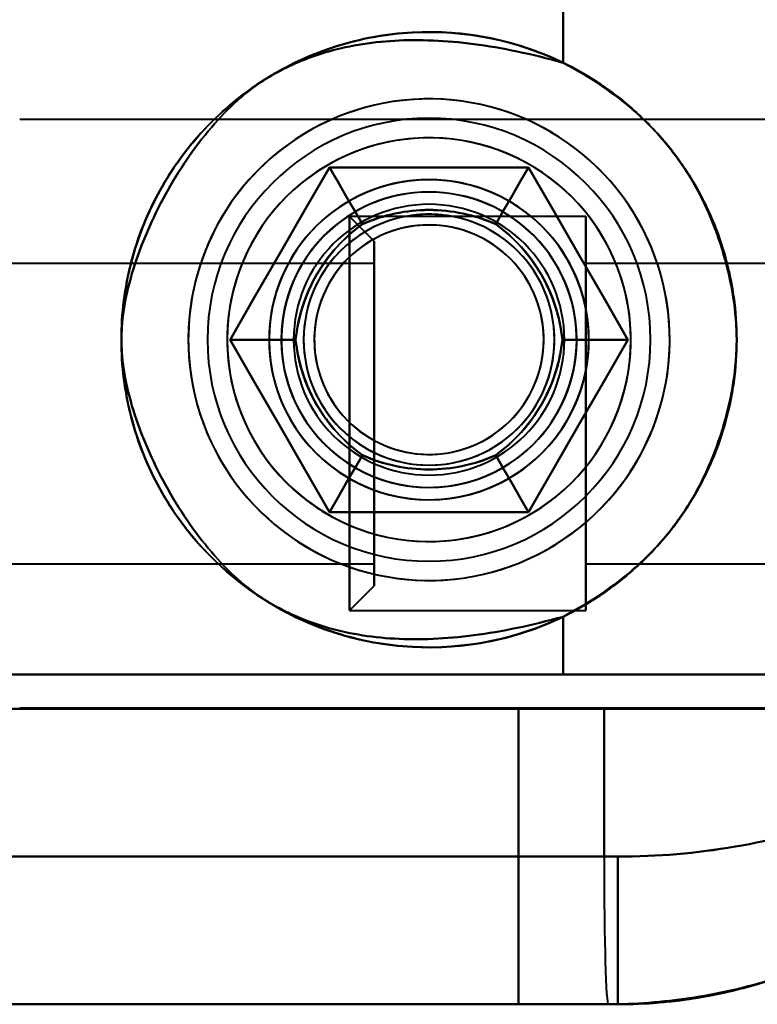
# Model space of a CAD drawing. Header units: millimetres. Extents: x -1442 to 3067, y -120 to 1171.
# Tile 33 of 66: x 423 to 438, y 251 to 271. Entities that reach past the tile are written whole.
import ezdxf

# ---------------------------------------------------------------- set-up
doc = ezdxf.new("R2010")
doc.units = ezdxf.units.MM
doc.layers.add('G-IMPT', color=8, linetype='Continuous', lineweight=40)

# ---------------------------------------------------------------- blocks, each defined once
blk = doc.blocks.new('NEXA 1500 CALQUES_dwg-769064-Gauche')
at = {"layer": 'G-IMPT'}
for p, q in [((455.5, 269.347), (422.85, 269.347)), ((455.5, 269.347), (422.85, 269.347)), ((434.35, 267.372), (429.55, 267.372)), ((434.35, 267.372), (429.55, 267.372)), ((430.05, 266.872), (429.55, 267.372)), ((430.05, 266.872), (429.55, 267.372)), ((429.55, 267.372), (429.55, 259.504)), ((429.55, 267.372), (429.55, 263.372)), ((429.55, 259.504), (429.55, 267.372)), ((429.55, 263.372), (429.55, 267.372)), ((429.55, 267.241), (429.55, 263.372)), ((429.55, 267.241), (429.55, 259.372)), ((429.55, 263.372), (429.55, 267.241)), ((429.55, 259.372), (429.55, 267.241)), ((434.35, 267.241), (434.35, 267.372)), ((434.35, 259.504), (434.35, 267.372)), ((434.35, 259.504), (434.35, 267.372)), ((434.35, 267.372), (434.35, 259.372)), ((434.35, 267.372), (434.35, 259.372)), ((434.35, 267.372), (434.35, 259.372)), ((434.35, 267.372), (434.35, 259.372)), ((434.35, 259.372), (434.35, 267.241)), ((434.35, 259.372), (434.35, 267.241)), ((430.05, 266.872), (430.05, 259.987)), ((430.05, 266.872), (430.05, 259.987)), ((430.05, 259.987), (430.05, 266.872)), ((430.05, 259.987), (430.05, 266.872)), ((430.05, 266.757), (430.05, 259.872)), ((430.05, 266.757), (430.05, 259.872)), ((430.05, 259.872), (430.05, 266.757)), ((430.05, 259.872), (430.05, 266.757)), ((430.05, 266.422), (420.05, 266.422)), ((430.05, 266.422), (420.05, 266.422)), ((430.05, 266.422), (430.05, 262.597)), ((430.05, 266.422), (430.05, 262.597)), ((430.05, 264.147), (430.05, 266.422)), ((430.05, 260.422), (430.05, 266.422)), ((451.05, 266.422), (434.35, 266.422)), ((451.05, 266.422), (434.35, 266.422)), ((434.35, 260.322), (434.35, 266.422)), ((434.35, 260.322), (434.35, 266.422)), ((434.35, 260.322), (434.35, 266.422)), ((434.35, 260.322), (434.35, 266.422)), ((434.35, 266.422), (434.35, 260.422)), ((434.35, 266.422), (434.35, 266.322)), ((434.35, 266.422), (434.35, 260.422)), ((430.05, 260.322), (430.05, 266.322)), ((430.05, 262.597), (430.05, 266.322)), ((434.35, 266.322), (434.35, 260.322)), ((434.35, 266.322), (434.35, 260.322)), ((430.05, 264.147), (430.05, 260.322)), ((430.05, 264.147), (430.05, 260.322)), ((430.05, 260.422), (430.05, 264.147)), ((429.55, 263.372), (429.55, 259.372)), ((429.55, 263.372), (429.55, 259.504)), ((429.55, 259.372), (429.55, 263.372)), ((429.55, 259.504), (429.55, 263.372)), ((430.05, 260.322), (430.05, 262.597)), ((434.35, 260.422), (434.35, 260.322)), ((420.05, 260.322), (430.05, 260.322)), ((420.05, 260.322), (430.05, 260.322)), ((434.35, 260.322), (451.05, 260.322)), ((434.35, 260.322), (451.05, 260.322)), ((429.55, 259.372), (430.05, 259.872)), ((429.55, 259.372), (430.05, 259.872)), ((434.35, 259.372), (434.35, 259.504)), ((429.55, 259.372), (434.35, 259.372)), ((429.55, 259.372), (434.35, 259.372)), ((433.887, 258.072), (419.165, 258.072)), ((433.887, 258.072), (419.165, 258.072)), ((419.165, 258.072), (433.887, 258.072)), ((419.165, 258.072), (433.887, 258.072)), ((442.984, 258.072), (433.887, 258.072)), ((442.984, 258.072), (433.887, 258.072)), ((433.887, 258.072), (442.984, 258.072)), ((433.887, 258.072), (442.984, 258.072)), ((417, 257.372), (434.721, 257.372)), ((434.721, 257.372), (417, 257.372)), ((417, 257.372), (434.721, 257.372)), ((434.721, 257.372), (417, 257.372)), ((422.85, 257.397), (455.5, 257.397)), ((422.85, 257.397), (455.5, 257.397)), ((444.165, 257.372), (432.985, 257.372)), ((444.165, 257.372), (432.985, 257.372)), ((432.985, 257.372), (444.165, 257.372)), ((432.985, 257.372), (444.165, 257.372)), ((434.721, 257.372), (443.207, 257.372)), ((443.207, 257.372), (434.721, 257.372)), ((434.721, 257.372), (443.207, 257.372)), ((443.207, 257.372), (434.721, 257.372)), ((434.721, 254.372), (402.288, 254.372)), ((434.721, 254.372), (402.288, 254.372)), ((402.288, 254.372), (434.721, 254.372)), ((402.288, 254.372), (434.721, 254.372)), ((435, 254.372), (434.721, 254.372)), ((435, 254.372), (434.721, 254.372)), ((434.721, 254.372), (435, 254.372)), ((434.721, 254.372), (435, 254.372)), ((435, 254.372), (435, 251.372)), ((435, 254.372), (435, 251.372)), ((434.805, 251.372), (402, 251.372)), ((434.805, 251.372), (402, 251.372)), ((402, 251.372), (434.805, 251.372)), ((402, 251.372), (434.805, 251.372)), ((435, 251.372), (432.985, 251.372)), ((435, 251.372), (432.985, 251.372)), ((432.985, 251.372), (435, 251.372)), ((432.985, 251.372), (435, 251.372)), ((434.805, 251.372), (435, 251.372)), ((435, 251.372), (434.805, 251.372)), ((435, 251.372), (434.805, 251.372)), ((435, 251.372), (434.805, 251.372)), ((434.805, 251.372), (435, 251.372)), ((434.805, 251.372), (435, 251.372))]:
    blk.add_line(p, q, dxfattribs=at)
at = {"layer": 'G-IMPT', "flags": 128}
for points in [[(433.887, 270.499), (433.887, 270.792), (433.887, 271.085), (433.887, 271.379), (433.887, 271.672)], [(433.887, 271.672), (433.887, 271.379), (433.887, 271.085), (433.887, 270.792), (433.887, 270.499)], [(433.887, 270.499), (433.887, 270.792), (433.887, 271.085), (433.887, 271.379), (433.887, 271.672)], [(433.887, 271.672), (433.887, 271.379), (433.887, 271.085), (433.887, 270.792), (433.887, 270.499)], [(436.056, 264.872), (436.052, 265.068), (436.04, 265.263), (436.02, 265.458), (435.993, 265.651), (435.958, 265.844), (435.915, 266.035), (435.865, 266.224), (435.807, 266.411), (435.742, 266.595), (435.67, 266.777), (435.59, 266.955), (435.503, 267.131), (435.409, 267.302), (435.309, 267.47), (435.201, 267.634), (435.088, 267.793), (434.968, 267.947), (434.842, 268.097), (434.71, 268.241), (434.572, 268.38), (434.429, 268.514), (434.281, 268.642), (434.128, 268.763), (433.97, 268.878), (433.807, 268.987), (433.641, 269.09), (433.47, 269.185), (433.296, 269.274), (433.118, 269.356), (432.937, 269.43), (432.754, 269.498), (432.567, 269.557), (432.379, 269.61), (432.188, 269.654), (431.996, 269.692), (431.803, 269.721), (431.609, 269.743), (431.413, 269.756), (431.218, 269.762), (431.022, 269.761), (430.827, 269.751), (430.632, 269.734), (430.438, 269.708), (430.245, 269.675), (430.054, 269.635), (429.864, 269.587), (429.677, 269.531), (429.492, 269.468), (429.309, 269.397), (429.13, 269.319), (428.954, 269.234), (428.781, 269.142), (428.612, 269.044), (428.448, 268.938), (428.287, 268.826), (428.131, 268.708), (427.98, 268.584), (427.834, 268.453), (427.694, 268.317), (427.559, 268.176), (427.43, 268.029), (427.307, 267.877), (427.189, 267.72), (427.079, 267.559), (426.975, 267.393), (426.877, 267.224), (426.787, 267.05), (426.703, 266.874), (426.626, 266.693), (426.557, 266.511), (426.495, 266.325), (426.441, 266.137), (426.394, 265.947), (426.355, 265.755), (426.324, 265.562), (426.3, 265.368), (426.284, 265.173), (426.276, 264.978), (426.275, 264.872)], [(433.61, 260.637), (433.778, 260.738), (433.941, 260.846), (434.1, 260.96), (434.254, 261.081), (434.403, 261.207), (434.547, 261.34), (434.686, 261.478), (434.818, 261.621), (434.946, 261.77), (435.067, 261.924), (435.181, 262.082), (435.29, 262.245), (435.392, 262.412), (435.487, 262.583), (435.575, 262.757), (435.656, 262.936), (435.73, 263.117), (435.796, 263.301), (435.855, 263.487), (435.907, 263.676), (435.951, 263.866), (435.987, 264.058), (436.016, 264.252), (436.037, 264.446), (436.05, 264.642), (436.055, 264.837), (436.053, 265.033), (436.043, 265.228), (436.024, 265.423), (435.999, 265.617), (435.965, 265.809), (435.924, 266.001), (435.875, 266.19), (435.818, 266.377), (435.754, 266.562), (435.683, 266.744), (435.605, 266.923), (435.519, 267.099), (435.427, 267.272), (435.327, 267.44), (435.221, 267.605), (435.109, 267.765), (434.99, 267.92), (434.865, 268.07), (434.734, 268.216), (434.598, 268.356), (434.455, 268.49), (434.308, 268.619), (434.156, 268.742), (433.999, 268.858), (433.837, 268.968), (433.671, 269.072), (433.501, 269.169), (433.327, 269.259), (433.15, 269.342), (432.97, 269.417), (432.787, 269.486), (432.601, 269.547), (432.413, 269.601), (432.223, 269.647), (432.031, 269.685), (431.838, 269.716), (431.644, 269.739), (431.449, 269.755), (431.253, 269.762), (431.058, 269.762), (430.862, 269.753), (430.667, 269.737), (430.473, 269.714), (430.28, 269.682), (430.088, 269.643), (429.898, 269.596), (429.711, 269.541), (429.525, 269.479), (429.342, 269.41), (429.162, 269.334), (428.985, 269.25), (428.812, 269.159), (428.72, 269.108)], [(428.72, 269.108), (428.553, 269.006), (428.389, 268.899), (428.231, 268.784), (428.076, 268.664), (427.927, 268.537), (427.783, 268.405), (427.645, 268.267), (427.512, 268.123), (427.385, 267.975), (427.264, 267.821), (427.149, 267.663), (427.041, 267.5), (426.939, 267.333), (426.844, 267.162), (426.756, 266.987), (426.675, 266.809), (426.601, 266.628), (426.534, 266.444), (426.475, 266.258), (426.423, 266.069), (426.379, 265.878), (426.343, 265.686), (426.314, 265.493), (426.293, 265.298), (426.28, 265.103), (426.275, 264.908), (426.277, 264.712), (426.288, 264.517), (426.306, 264.322), (426.332, 264.128), (426.365, 263.935), (426.407, 263.744), (426.456, 263.555), (426.512, 263.367), (426.576, 263.183), (426.647, 263), (426.726, 262.821), (426.811, 262.645), (426.904, 262.473), (427.003, 262.304), (427.109, 262.14), (427.222, 261.98), (427.34, 261.825), (427.465, 261.674), (427.596, 261.529), (427.733, 261.389), (427.875, 261.254), (428.022, 261.126), (428.175, 261.003), (428.332, 260.886), (428.493, 260.776), (428.659, 260.673), (428.829, 260.576), (429.003, 260.486), (429.18, 260.403), (429.36, 260.327), (429.544, 260.259), (429.729, 260.197), (429.917, 260.144), (430.107, 260.098), (430.299, 260.059), (430.492, 260.028), (430.687, 260.005), (430.882, 259.99), (431.077, 259.983), (431.273, 259.983), (431.468, 259.991), (431.663, 260.007), (431.857, 260.031), (432.05, 260.063), (432.242, 260.102), (432.432, 260.149), (432.62, 260.203), (432.805, 260.265), (432.988, 260.334), (433.168, 260.411), (433.345, 260.495), (433.518, 260.585), (433.61, 260.637)], [(427.124, 264.872), (427.629, 265.747), (428.134, 266.622), (428.639, 267.497), (429.144, 268.372)], [(429.144, 268.372), (428.639, 267.497), (428.134, 266.622), (427.629, 265.747), (427.124, 264.872)], [(429.144, 268.372), (428.639, 267.497), (428.134, 266.622), (427.629, 265.747), (427.124, 264.872)], [(427.124, 264.872), (427.629, 265.747), (428.134, 266.622), (428.639, 267.497), (429.144, 268.372)], [(427.124, 264.872), (427.629, 265.747), (428.134, 266.622), (428.639, 267.497), (429.144, 268.372)], [(429.144, 268.372), (428.639, 267.497), (428.134, 266.622), (427.629, 265.747), (427.124, 264.872)], [(427.124, 264.872), (427.629, 265.747), (428.134, 266.622), (428.639, 267.497), (429.144, 268.372)], [(429.144, 268.372), (428.639, 267.497), (428.134, 266.622), (427.629, 265.747), (427.124, 264.872)], [(429.144, 268.372), (428.639, 267.497), (428.134, 266.622), (427.629, 265.747), (427.124, 264.872)], [(427.124, 264.872), (427.629, 265.747), (428.134, 266.622), (428.639, 267.497), (429.144, 268.372)], [(429.144, 268.372), (428.639, 267.497), (428.134, 266.622), (427.629, 265.747), (427.124, 264.872)], [(427.124, 264.872), (427.629, 265.747), (428.134, 266.622), (428.639, 267.497), (429.144, 268.372)], [(429.144, 268.372), (429.311, 268.084), (429.478, 267.795), (429.644, 267.507), (429.811, 267.218)], [(429.811, 267.218), (429.644, 267.507), (429.478, 267.795), (429.311, 268.084), (429.144, 268.372)], [(429.144, 268.372), (430.155, 268.372), (431.165, 268.372), (432.176, 268.372), (433.186, 268.372)], [(433.186, 268.372), (432.176, 268.372), (431.165, 268.372), (430.155, 268.372), (429.144, 268.372)], [(429.144, 268.372), (429.311, 268.084), (429.478, 267.795), (429.644, 267.507), (429.811, 267.218)], [(429.811, 267.218), (429.644, 267.507), (429.478, 267.795), (429.311, 268.084), (429.144, 268.372)], [(433.186, 268.372), (432.176, 268.372), (431.165, 268.372), (430.155, 268.372), (429.144, 268.372)], [(429.144, 268.372), (430.155, 268.372), (431.165, 268.372), (432.176, 268.372), (433.186, 268.372)], [(429.144, 268.372), (430.155, 268.372), (431.165, 268.372), (432.176, 268.372), (433.186, 268.372)], [(433.186, 268.372), (432.176, 268.372), (431.165, 268.372), (430.155, 268.372), (429.144, 268.372)], [(429.144, 268.372), (430.155, 268.372), (431.165, 268.372), (432.176, 268.372), (433.186, 268.372)], [(433.186, 268.372), (432.176, 268.372), (431.165, 268.372), (430.155, 268.372), (429.144, 268.372)], [(433.186, 268.372), (432.176, 268.372), (431.165, 268.372), (430.155, 268.372), (429.144, 268.372)], [(429.144, 268.372), (430.155, 268.372), (431.165, 268.372), (432.176, 268.372), (433.186, 268.372)], [(433.186, 268.372), (432.176, 268.372), (431.165, 268.372), (430.155, 268.372), (429.144, 268.372)], [(429.144, 268.372), (430.155, 268.372), (431.165, 268.372), (432.176, 268.372), (433.186, 268.372)], [(433.186, 268.372), (433.019, 268.084), (432.853, 267.795), (432.686, 267.507), (432.52, 267.218)], [(432.52, 267.218), (432.686, 267.507), (432.853, 267.795), (433.019, 268.084), (433.186, 268.372)], [(433.186, 268.372), (433.019, 268.084), (432.853, 267.795), (432.686, 267.507), (432.52, 267.218)], [(432.52, 267.218), (432.686, 267.507), (432.853, 267.795), (433.019, 268.084), (433.186, 268.372)], [(433.186, 268.372), (433.691, 267.497), (434.196, 266.622), (434.701, 265.747), (435.207, 264.872)], [(435.207, 264.872), (434.701, 265.747), (434.196, 266.622), (433.691, 267.497), (433.186, 268.372)], [(435.207, 264.872), (434.701, 265.747), (434.196, 266.622), (433.691, 267.497), (433.186, 268.372)], [(433.186, 268.372), (433.691, 267.497), (434.196, 266.622), (434.701, 265.747), (435.207, 264.872)], [(433.186, 268.372), (433.691, 267.497), (434.196, 266.622), (434.701, 265.747), (435.207, 264.872)], [(435.207, 264.872), (434.701, 265.747), (434.196, 266.622), (433.691, 267.497), (433.186, 268.372)], [(433.186, 268.372), (433.691, 267.497), (434.196, 266.622), (434.701, 265.747), (435.207, 264.872)], [(435.207, 264.872), (434.701, 265.747), (434.196, 266.622), (433.691, 267.497), (433.186, 268.372)], [(435.207, 264.872), (434.701, 265.747), (434.196, 266.622), (433.691, 267.497), (433.186, 268.372)], [(433.186, 268.372), (433.691, 267.497), (434.196, 266.622), (434.701, 265.747), (435.207, 264.872)], [(435.207, 264.872), (434.701, 265.747), (434.196, 266.622), (433.691, 267.497), (433.186, 268.372)], [(433.186, 268.372), (433.691, 267.497), (434.196, 266.622), (434.701, 265.747), (435.207, 264.872)], [(426.275, 264.872), (426.279, 264.677), (426.29, 264.481), (426.31, 264.287), (426.337, 264.093), (426.372, 263.901), (426.415, 263.71), (426.465, 263.521), (426.523, 263.334), (426.588, 263.15), (426.661, 262.968), (426.741, 262.789), (426.827, 262.614), (426.921, 262.442), (427.022, 262.275), (427.129, 262.111), (427.243, 261.952), (427.362, 261.797), (427.489, 261.648), (427.62, 261.503), (427.758, 261.364), (427.901, 261.231), (428.049, 261.103), (428.202, 260.981), (428.36, 260.866), (428.523, 260.757), (428.69, 260.655), (428.86, 260.559), (429.034, 260.47), (429.212, 260.389), (429.393, 260.314), (429.577, 260.247), (429.763, 260.187), (429.951, 260.135), (430.142, 260.09), (430.334, 260.053), (430.527, 260.024), (430.722, 260.002), (430.917, 259.988), (431.112, 259.982), (431.308, 259.984), (431.503, 259.994), (431.698, 260.011), (431.892, 260.036), (432.085, 260.069), (432.276, 260.11), (432.466, 260.158), (432.653, 260.214), (432.838, 260.277), (433.021, 260.348), (433.2, 260.425), (433.376, 260.51), (433.549, 260.602), (433.718, 260.701), (433.883, 260.806), (434.043, 260.918), (434.199, 261.037), (434.35, 261.161), (434.496, 261.291), (434.636, 261.427), (434.771, 261.569), (434.901, 261.716), (435.024, 261.868), (435.141, 262.024), (435.252, 262.186), (435.356, 262.351), (435.453, 262.521), (435.544, 262.694), (435.627, 262.871), (435.704, 263.051), (435.773, 263.234), (435.835, 263.42), (435.889, 263.608), (435.936, 263.797), (435.975, 263.989), (436.007, 264.182), (436.03, 264.376), (436.046, 264.571), (436.054, 264.767), (436.056, 264.872)], [(429.144, 261.372), (428.639, 262.247), (428.134, 263.122), (427.629, 263.997), (427.124, 264.872)], [(427.124, 264.872), (427.457, 264.872), (427.79, 264.872), (428.123, 264.872), (428.456, 264.872)], [(428.456, 264.872), (428.123, 264.872), (427.79, 264.872), (427.457, 264.872), (427.124, 264.872)], [(427.124, 264.872), (427.457, 264.872), (427.79, 264.872), (428.123, 264.872), (428.456, 264.872)], [(428.456, 264.872), (428.123, 264.872), (427.79, 264.872), (427.457, 264.872), (427.124, 264.872)], [(427.124, 264.872), (427.629, 263.997), (428.134, 263.122), (428.639, 262.247), (429.144, 261.372)], [(427.124, 264.872), (427.629, 263.997), (428.134, 263.122), (428.639, 262.247), (429.144, 261.372)], [(429.144, 261.372), (428.639, 262.247), (428.134, 263.122), (427.629, 263.997), (427.124, 264.872)], [(429.144, 261.372), (428.639, 262.247), (428.134, 263.122), (427.629, 263.997), (427.124, 264.872)], [(427.124, 264.872), (427.629, 263.997), (428.134, 263.122), (428.639, 262.247), (429.144, 261.372)], [(429.144, 261.372), (428.639, 262.247), (428.134, 263.122), (427.629, 263.997), (427.124, 264.872)], [(427.124, 264.872), (427.629, 263.997), (428.134, 263.122), (428.639, 262.247), (429.144, 261.372)], [(427.124, 264.872), (427.629, 263.997), (428.134, 263.122), (428.639, 262.247), (429.144, 261.372)], [(429.144, 261.372), (428.639, 262.247), (428.134, 263.122), (427.629, 263.997), (427.124, 264.872)], [(427.124, 264.872), (427.629, 263.997), (428.134, 263.122), (428.639, 262.247), (429.144, 261.372)], [(429.144, 261.372), (428.639, 262.247), (428.134, 263.122), (427.629, 263.997), (427.124, 264.872)], [(435.207, 264.872), (434.701, 263.997), (434.196, 263.122), (433.691, 262.247), (433.186, 261.372)], [(433.186, 261.372), (433.691, 262.247), (434.196, 263.122), (434.701, 263.997), (435.207, 264.872)], [(433.186, 261.372), (433.691, 262.247), (434.196, 263.122), (434.701, 263.997), (435.207, 264.872)], [(435.207, 264.872), (434.701, 263.997), (434.196, 263.122), (433.691, 262.247), (433.186, 261.372)], [(435.207, 264.872), (434.701, 263.997), (434.196, 263.122), (433.691, 262.247), (433.186, 261.372)], [(433.186, 261.372), (433.691, 262.247), (434.196, 263.122), (434.701, 263.997), (435.207, 264.872)], [(435.207, 264.872), (434.701, 263.997), (434.196, 263.122), (433.691, 262.247), (433.186, 261.372)], [(433.186, 261.372), (433.691, 262.247), (434.196, 263.122), (434.701, 263.997), (435.207, 264.872)], [(433.186, 261.372), (433.691, 262.247), (434.196, 263.122), (434.701, 263.997), (435.207, 264.872)], [(435.207, 264.872), (434.701, 263.997), (434.196, 263.122), (433.691, 262.247), (433.186, 261.372)], [(433.186, 261.372), (433.691, 262.247), (434.196, 263.122), (434.701, 263.997), (435.207, 264.872)], [(435.207, 264.872), (434.701, 263.997), (434.196, 263.122), (433.691, 262.247), (433.186, 261.372)], [(433.874, 264.872), (434.207, 264.872), (434.54, 264.872), (434.873, 264.872), (435.207, 264.872)], [(435.207, 264.872), (434.873, 264.872), (434.54, 264.872), (434.207, 264.872), (433.874, 264.872)], [(435.207, 264.872), (434.873, 264.872), (434.54, 264.872), (434.207, 264.872), (433.874, 264.872)], [(433.874, 264.872), (434.207, 264.872), (434.54, 264.872), (434.873, 264.872), (435.207, 264.872)], [(429.144, 261.372), (429.311, 261.661), (429.478, 261.949), (429.644, 262.238), (429.811, 262.526)], [(429.811, 262.526), (429.644, 262.238), (429.478, 261.949), (429.311, 261.661), (429.144, 261.372)], [(429.144, 261.372), (429.311, 261.661), (429.478, 261.949), (429.644, 262.238), (429.811, 262.526)], [(429.811, 262.526), (429.644, 262.238), (429.478, 261.949), (429.311, 261.661), (429.144, 261.372)], [(433.186, 261.372), (433.019, 261.661), (432.853, 261.949), (432.686, 262.238), (432.52, 262.526)], [(432.52, 262.526), (432.686, 262.238), (432.853, 261.949), (433.019, 261.661), (433.186, 261.372)], [(432.52, 262.526), (432.686, 262.238), (432.853, 261.949), (433.019, 261.661), (433.186, 261.372)], [(433.186, 261.372), (433.019, 261.661), (432.853, 261.949), (432.686, 262.238), (432.52, 262.526)], [(433.186, 261.372), (432.176, 261.372), (431.165, 261.372), (430.155, 261.372), (429.144, 261.372)], [(429.144, 261.372), (430.155, 261.372), (431.165, 261.372), (432.176, 261.372), (433.186, 261.372)], [(429.144, 261.372), (430.155, 261.372), (431.165, 261.372), (432.176, 261.372), (433.186, 261.372)], [(433.186, 261.372), (432.176, 261.372), (431.165, 261.372), (430.155, 261.372), (429.144, 261.372)], [(433.186, 261.372), (432.176, 261.372), (431.165, 261.372), (430.155, 261.372), (429.144, 261.372)], [(429.144, 261.372), (430.155, 261.372), (431.165, 261.372), (432.176, 261.372), (433.186, 261.372)], [(433.186, 261.372), (432.176, 261.372), (431.165, 261.372), (430.155, 261.372), (429.144, 261.372)], [(429.144, 261.372), (430.155, 261.372), (431.165, 261.372), (432.176, 261.372), (433.186, 261.372)], [(429.144, 261.372), (430.155, 261.372), (431.165, 261.372), (432.176, 261.372), (433.186, 261.372)], [(433.186, 261.372), (432.176, 261.372), (431.165, 261.372), (430.155, 261.372), (429.144, 261.372)], [(429.144, 261.372), (430.155, 261.372), (431.165, 261.372), (432.176, 261.372), (433.186, 261.372)], [(433.186, 261.372), (432.176, 261.372), (431.165, 261.372), (430.155, 261.372), (429.144, 261.372)], [(433.887, 258.072), (433.887, 258.366), (433.887, 258.659), (433.887, 258.953), (433.887, 259.246)], [(433.887, 259.246), (433.887, 258.953), (433.887, 258.659), (433.887, 258.366), (433.887, 258.072)], [(433.887, 258.072), (433.887, 258.366), (433.887, 258.659), (433.887, 258.953), (433.887, 259.246)], [(433.887, 259.246), (433.887, 258.953), (433.887, 258.659), (433.887, 258.366), (433.887, 258.072)], [(443.605, 258.072), (438.329, 258.072), (433.052, 258.072), (427.776, 258.072), (422.5, 258.072)], [(422.5, 258.072), (427.776, 258.072), (433.052, 258.072), (438.329, 258.072), (443.605, 258.072)], [(422.5, 258.072), (427.776, 258.072), (433.052, 258.072), (438.329, 258.072), (443.605, 258.072)], [(443.605, 258.072), (438.329, 258.072), (433.052, 258.072), (427.776, 258.072), (422.5, 258.072)], [(432.985, 257.372), (428.988, 257.372), (424.992, 257.372), (420.996, 257.372), (417, 257.372)], [(417, 257.372), (420.996, 257.372), (424.992, 257.372), (428.988, 257.372), (432.985, 257.372)], [(417, 257.372), (420.996, 257.372), (424.992, 257.372), (428.988, 257.372), (432.985, 257.372)], [(432.985, 257.372), (428.988, 257.372), (424.992, 257.372), (420.996, 257.372), (417, 257.372)], [(432.985, 257.372), (432.985, 255.872), (432.985, 254.372), (432.985, 252.872), (432.985, 251.372)], [(432.985, 251.372), (432.985, 252.872), (432.985, 254.372), (432.985, 255.872), (432.985, 257.372)], [(432.985, 251.372), (432.985, 252.872), (432.985, 254.372), (432.985, 255.872), (432.985, 257.372)], [(432.985, 257.372), (432.985, 255.872), (432.985, 254.372), (432.985, 252.872), (432.985, 251.372)], [(434.721, 254.372), (434.721, 255.122), (434.721, 255.872), (434.721, 256.622), (434.721, 257.372)], [(434.721, 257.372), (434.721, 256.622), (434.721, 255.872), (434.721, 255.122), (434.721, 254.372)], [(434.721, 254.372), (434.721, 255.122), (434.721, 255.872), (434.721, 256.622), (434.721, 257.372)], [(434.721, 257.372), (434.721, 256.622), (434.721, 255.872), (434.721, 255.122), (434.721, 254.372)], [(402, 251.372), (416.569, 251.372), (431.182, 251.372), (434.805, 251.372)], [(434.805, 251.372), (420.183, 251.372), (405.601, 251.372), (402, 251.372)], [(432.985, 251.372), (427.238, 251.372), (421.492, 251.372), (415.746, 251.372), (410, 251.372)], [(410, 251.372), (415.746, 251.372), (421.492, 251.372), (427.238, 251.372), (432.985, 251.372)], [(410, 251.372), (415.746, 251.372), (421.492, 251.372), (427.238, 251.372), (432.985, 251.372)], [(432.985, 251.372), (427.238, 251.372), (421.492, 251.372), (415.746, 251.372), (410, 251.372)]]:
    blk.add_lwpolyline(points, dxfattribs=at)
at = {"layer": 'G-IMPT'}
for radius, start, end in [(6.25, 0, 180), (6.25, 0, 180), (6.25, 360, 180), (6.25, 0, 180), (4.5, 360, 180), (4.5, 90, 270), (4.5, 0, 180), (4.5, 360, 180), (4.5, 0, 180), (4.5, 360, 180), (4.5, 360, 180), (4.5, 0, 180), (4.5, 270, 90), (4.1, 90, 180), (4.1, 90, 180), (4.1, 300, 120), (4.1, 300, 120), (4.1, 0, 90), (4.1, 0, 90), (4.1, 120, 210), (4.1, 120, 210), (3.25, 30, 210), (3.25, 90, 270), (3.25, 90, 180), (3.25, 0, 180), (3.25, 0, 180), (3.25, 360, 180), (3.25, 0, 120), (3.25, 300, 120), (3.25, 270, 90), (3.25, 0, 90), (3, 0, 180), (3, 30, 210), (3, 30, 210), (3, 90, 270), (3, 90, 270), (3, 30, 210), (3, 90, 270), (3, 300, 120), (3, 270, 90), (3, 0, 90), (3, 270, 90), (3.25, 120, 210), (3.25, 120, 300), (2.75, 0, 180), (2.75, 0, 180), (2.75, 0, 180), (2.75, 0, 180), (2.75, 0, 180), (2.75, 0, 180), (2.75, 0, 180), (2.75, 360, 180), (3, 120, 300), (2.548, 0, 180), (2.548, 0, 180), (2.548, 0, 180), (2.548, 0, 180), (2.548, 300, 120), (2.548, 300, 120), (2.548, 300, 120), (2.548, 300, 120), (2.33, 84.284, 264.284), (2.33, 35.716, 215.716), (2.33, 84.284, 264.284), (2.33, 84.284, 264.284), (2.33, 35.716, 215.716), (2.33, 35.716, 215.716), (2.33, 84.284, 264.284), (2.33, 35.716, 215.716), (2.548, 120, 300), (2.548, 120, 300), (2.548, 120, 300), (2.548, 120, 300), (2.33, 264.284, 84.284), (2.33, 264.284, 84.284), (2.33, 264.284, 84.284), (2.33, 264.284, 84.284), (3.25, 210, 30), (3, 210, 30), (3, 210, 30), (2.33, 215.716, 35.716), (2.33, 215.716, 35.716), (2.33, 215.716, 35.716), (2.33, 215.716, 35.716), (3, 300, 30), (6.25, 180, 360), (6.25, 180, 0), (6.25, 180, 360), (6.25, 180, 0), (4.5, 180, 0), (4.5, 180, 360), (4.5, 180, 0), (4.5, 180, 360), (4.5, 180, 270), (4.5, 180, 360), (4.5, 180, 0), (4.1, 180, 360), (4.1, 180, 360), (3.25, 180, 0), (3.25, 180, 0), (3.25, 180, 0), (3.25, 180, 0), (3, 180, 0), (2.75, 180, 0), (2.75, 180, 0), (2.75, 180, 0), (2.75, 180, 0), (2.75, 180, 0), (2.75, 180, 0), (2.75, 180, 360), (2.75, 180, 0), (2.548, 180, 0), (2.548, 180, 360), (2.548, 180, 0), (2.548, 180, 0), (3, 270, 0), (4.5, 270, 0), (3.25, 300, 0), (3.25, 210, 300), (3, 210, 300), (4.1, 210, 300), (4.1, 210, 300)]:
    blk.add_arc((431.165, 264.872), radius, start, end, dxfattribs=at)
blk.add_ellipse((434.805, 254.372), major_axis=(0, 3), ratio=0.027856, start_param=1.570796, end_param=3.141593, dxfattribs=at)
blk.add_ellipse((434.805, 254.372), major_axis=(0, 3), ratio=0.027856, start_param=1.570796, end_param=3.141593, dxfattribs=at)
blk.add_ellipse((434.805, 254.372), major_axis=(0, 3), ratio=0.027856, start_param=1.570796, end_param=3.141593, dxfattribs=at)
blk.add_ellipse((434.805, 254.372), major_axis=(0, 3), ratio=0.027856, start_param=1.570796, end_param=3.141593, dxfattribs=at)
for points, knots in [([(433.887, 270.499), (432.946, 270.954), (431.356, 271.278), (429.245, 270.892), (427.787, 270.21), (426.576, 269.21), (425.646, 267.944), (425.051, 266.464), (424.915, 265.404), (424.915, 264.872)], [0, 0, 0, 0, 0.25, 0.375, 0.5, 0.625, 0.75, 0.875, 1, 1, 1, 1]), ([(424.915, 264.872), (424.915, 265.404), (425.051, 266.464), (425.646, 267.944), (426.576, 269.21), (427.787, 270.21), (429.245, 270.892), (431.356, 271.278), (432.946, 270.954), (433.887, 270.499)], [0, 0, 0, 0, 0.125, 0.25, 0.375, 0.5, 0.625, 0.75, 1, 1, 1, 1]), ([(433.887, 259.246), (433.251, 259.069), (432.045, 258.817), (430.701, 258.76), (429.724, 258.868), (429.041, 259.027), (428.512, 259.223), (428.113, 259.42), (427.828, 259.584), (427.55, 259.777), (427.182, 260.085), (426.559, 260.731), (425.924, 261.663), (425.429, 262.673), (425.143, 263.438), (424.959, 264.19), (424.893, 264.872), (424.959, 265.555), (425.143, 266.307), (425.429, 267.072), (425.924, 268.082), (426.559, 269.014), (427.182, 269.66), (427.55, 269.967), (427.828, 270.161), (428.113, 270.325), (428.512, 270.521), (429.041, 270.717), (429.724, 270.876), (430.701, 270.985), (432.045, 270.928), (433.251, 270.676), (433.887, 270.499)], [0, 0, 0, 0, 0.0625, 0.125, 0.15625, 0.1875, 0.21875, 0.234375, 0.25, 0.265625, 0.28125, 0.3125, 0.375, 0.40625, 0.4375, 0.46875, 0.5, 0.53125, 0.5625, 0.59375, 0.625, 0.6875, 0.71875, 0.734375, 0.75, 0.765625, 0.78125, 0.8125, 0.84375, 0.875, 0.9375, 1, 1, 1, 1]), ([(433.887, 270.499), (433.251, 270.676), (432.045, 270.928), (430.701, 270.985), (429.724, 270.876), (429.041, 270.717), (428.512, 270.521), (428.113, 270.325), (427.828, 270.161), (427.55, 269.967), (427.182, 269.66), (426.559, 269.014), (425.924, 268.082), (425.429, 267.072), (425.143, 266.307), (424.959, 265.555), (424.893, 264.872), (424.959, 264.19), (425.143, 263.438), (425.429, 262.673), (425.924, 261.663), (426.559, 260.731), (427.182, 260.085), (427.55, 259.777), (427.828, 259.584), (428.113, 259.42), (428.512, 259.223), (429.041, 259.027), (429.724, 258.868), (430.701, 258.76), (432.045, 258.817), (433.251, 259.069), (433.887, 259.246)], [0, 0, 0, 0, 0.0625, 0.125, 0.15625, 0.1875, 0.21875, 0.234375, 0.25, 0.265625, 0.28125, 0.3125, 0.375, 0.40625, 0.4375, 0.46875, 0.5, 0.53125, 0.5625, 0.59375, 0.625, 0.6875, 0.71875, 0.734375, 0.75, 0.765625, 0.78125, 0.8125, 0.84375, 0.875, 0.9375, 1, 1, 1, 1]), ([(437.415, 264.872), (437.415, 265.16), (437.385, 265.594), (437.285, 266.168), (437.144, 266.735), (436.939, 267.297), (436.676, 267.832), (436.453, 268.214), (436.209, 268.572), (435.943, 268.909), (435.656, 269.226), (435.345, 269.526), (435.009, 269.807), (434.536, 270.15), (434.153, 270.37), (433.887, 270.499)], [0, 0, 0, 0, 0.125, 0.1875, 0.25, 0.375, 0.4375, 0.5, 0.5625, 0.625, 0.6875, 0.75, 0.8125, 0.875, 1, 1, 1, 1]), ([(433.887, 270.499), (434.153, 270.37), (434.536, 270.149), (435.01, 269.806), (435.345, 269.526), (435.656, 269.226), (435.943, 268.909), (436.208, 268.573), (436.452, 268.215), (436.675, 267.833), (436.939, 267.298), (437.143, 266.736), (437.284, 266.168), (437.385, 265.594), (437.415, 265.16), (437.415, 264.872)], [0, 0, 0, 0, 0.125, 0.1875, 0.25, 0.3125, 0.375, 0.4375, 0.5, 0.5625, 0.625, 0.75, 0.8125, 0.875, 1, 1, 1, 1]), ([(433.887, 270.499), (434.448, 270.204), (435.192, 269.698), (435.979, 268.889), (436.463, 268.225), (436.86, 267.464), (437.168, 266.613), (437.367, 265.727), (437.439, 264.873), (437.367, 264.02), (437.101, 262.835), (436.623, 261.738), (435.979, 260.855), (435.192, 260.046), (434.448, 259.54), (433.887, 259.246)], [0, 0, 0, 0, 0.125, 0.1875, 0.25, 0.3125, 0.375, 0.4375, 0.5, 0.5625, 0.625, 0.75, 0.8125, 0.875, 1, 1, 1, 1]), ([(433.887, 259.246), (434.448, 259.54), (435.192, 260.047), (435.979, 260.856), (436.463, 261.519), (436.86, 262.281), (437.168, 263.132), (437.367, 264.018), (437.439, 264.871), (437.367, 265.724), (437.101, 266.909), (436.623, 268.007), (435.979, 268.889), (435.192, 269.699), (434.448, 270.205), (433.887, 270.499)], [0, 0, 0, 0, 0.125, 0.1875, 0.25, 0.3125, 0.375, 0.4375, 0.5, 0.5625, 0.625, 0.75, 0.8125, 0.875, 1, 1, 1, 1]), ([(424.915, 264.872), (424.915, 264.34), (425.051, 263.281), (425.646, 261.801), (426.576, 260.535), (427.787, 259.535), (429.245, 258.852), (431.356, 258.467), (432.946, 258.791), (433.887, 259.246)], [0, 0, 0, 0, 0.125, 0.25, 0.375, 0.5, 0.625, 0.75, 1, 1, 1, 1]), ([(433.887, 259.246), (432.946, 258.791), (431.356, 258.467), (429.245, 258.852), (427.787, 259.535), (426.576, 260.535), (425.646, 261.801), (425.051, 263.281), (424.915, 264.34), (424.915, 264.872)], [0, 0, 0, 0, 0.25, 0.375, 0.5, 0.625, 0.75, 0.875, 1, 1, 1, 1]), ([(433.887, 259.246), (434.153, 259.375), (434.536, 259.595), (435.01, 259.938), (435.345, 260.219), (435.656, 260.518), (435.943, 260.835), (436.208, 261.172), (436.452, 261.53), (436.675, 261.912), (436.939, 262.447), (437.143, 263.009), (437.284, 263.576), (437.385, 264.151), (437.415, 264.585), (437.415, 264.872)], [0, 0, 0, 0, 0.125, 0.1875, 0.25, 0.3125, 0.375, 0.4375, 0.5, 0.5625, 0.625, 0.75, 0.8125, 0.875, 1, 1, 1, 1]), ([(437.415, 264.872), (437.415, 264.585), (437.385, 264.151), (437.285, 263.577), (437.144, 263.009), (436.939, 262.448), (436.676, 261.913), (436.453, 261.531), (436.209, 261.173), (435.943, 260.836), (435.656, 260.518), (435.345, 260.218), (435.009, 259.938), (434.536, 259.595), (434.153, 259.375), (433.887, 259.246)], [0, 0, 0, 0, 0.125, 0.1875, 0.25, 0.375, 0.4375, 0.5, 0.5625, 0.625, 0.6875, 0.75, 0.8125, 0.875, 1, 1, 1, 1]), ([(443.206, 257.372), (442.748, 256.912), (441.672, 256.068), (439.008, 254.787), (436.604, 254.372), (435, 254.372)], [0, 0, 0, 0, 0.25, 0.5, 1, 1, 1, 1]), ([(435, 251.372), (435.564, 251.372), (436.396, 251.444), (437.457, 251.668), (438.221, 251.894), (438.957, 252.177), (439.658, 252.513), (440.316, 252.891), (440.923, 253.305), (441.471, 253.738), (442.132, 254.339), (442.863, 255.147), (443.608, 256.228), (443.997, 256.986), (444.165, 257.372)], [0, 0, 0, 0, 0.125, 0.1875, 0.25, 0.3125, 0.375, 0.4375, 0.5, 0.5625, 0.625, 0.75, 0.875, 1, 1, 1, 1]), ([(444.165, 257.372), (443.779, 256.487), (443.005, 255.244), (441.651, 253.858), (440.496, 252.976), (439.226, 252.271), (437.415, 251.584), (435.966, 251.372), (435, 251.372)], [0, 0, 0, 0, 0.25, 0.375, 0.5, 0.625, 0.75, 1, 1, 1, 1]), ([(444.165, 257.372), (443.996, 256.976), (443.704, 256.402), (443.237, 255.681), (442.846, 255.163), (442.423, 254.663), (441.967, 254.183), (441.47, 253.727), (440.923, 253.306), (440.316, 252.902), (439.658, 252.517), (438.955, 252.173), (438.221, 251.893), (437.459, 251.681), (436.401, 251.467), (435.568, 251.388), (435, 251.372)], [0, 0, 0, 0, 0.125, 0.1875, 0.25, 0.3125, 0.375, 0.4375, 0.5, 0.5625, 0.625, 0.6875, 0.75, 0.8125, 0.875, 1, 1, 1, 1]), ([(444.165, 257.372), (443.997, 256.986), (443.608, 256.228), (442.863, 255.147), (442.132, 254.339), (441.471, 253.738), (440.923, 253.305), (440.316, 252.891), (439.658, 252.513), (438.957, 252.177), (438.221, 251.894), (437.457, 251.668), (436.396, 251.444), (435.564, 251.372), (435, 251.372)], [0, 0, 0, 0, 0.125, 0.25, 0.375, 0.4375, 0.5, 0.5625, 0.625, 0.6875, 0.75, 0.8125, 0.875, 1, 1, 1, 1]), ([(435, 251.372), (435.966, 251.372), (437.415, 251.584), (439.226, 252.271), (440.496, 252.976), (441.651, 253.858), (443.005, 255.244), (443.779, 256.487), (444.165, 257.372)], [0, 0, 0, 0, 0.25, 0.375, 0.5, 0.625, 0.75, 1, 1, 1, 1]), ([(435, 251.372), (435.568, 251.388), (436.401, 251.467), (437.459, 251.681), (438.221, 251.893), (438.955, 252.173), (439.658, 252.517), (440.316, 252.902), (440.923, 253.306), (441.47, 253.727), (441.967, 254.183), (442.423, 254.663), (442.846, 255.163), (443.237, 255.681), (443.704, 256.402), (443.996, 256.976), (444.165, 257.372)], [0, 0, 0, 0, 0.125, 0.1875, 0.25, 0.3125, 0.375, 0.4375, 0.5, 0.5625, 0.625, 0.6875, 0.75, 0.8125, 0.875, 1, 1, 1, 1])]:
    blk.add_open_spline(points, degree=3, knots=knots, dxfattribs=at)
for points in [[(429.811, 267.218), (430.244, 267.411), (431.165, 267.604), (432.086, 267.411), (432.52, 267.218)], [(432.52, 267.218), (432.086, 267.411), (431.165, 267.604), (430.245, 267.411), (429.811, 267.218)], [(432.52, 267.218), (432.094, 267.41), (431.165, 267.606), (430.236, 267.41), (429.811, 267.218)], [(429.811, 267.218), (430.236, 267.41), (431.165, 267.606), (432.095, 267.41), (432.52, 267.218)], [(428.456, 264.872), (428.506, 265.344), (428.799, 266.238), (429.427, 266.939), (429.811, 267.218)], [(429.811, 267.218), (429.427, 266.939), (428.799, 266.239), (428.506, 265.345), (428.456, 264.872)], [(429.811, 267.218), (429.432, 266.946), (428.798, 266.239), (428.502, 265.336), (428.456, 264.872)], [(428.456, 264.872), (428.503, 265.336), (428.798, 266.239), (429.432, 266.946), (429.811, 267.218)], [(432.52, 267.218), (432.904, 266.939), (433.531, 266.239), (433.824, 265.345), (433.874, 264.872)], [(433.874, 264.872), (433.824, 265.344), (433.531, 266.238), (432.904, 266.939), (432.52, 267.218)], [(433.874, 264.872), (433.828, 265.336), (433.532, 266.239), (432.898, 266.946), (432.52, 267.218)], [(432.52, 267.218), (432.898, 266.946), (433.532, 266.239), (433.828, 265.336), (433.874, 264.872)], [(429.811, 262.526), (429.427, 262.805), (428.799, 263.506), (428.506, 264.4), (428.456, 264.872)], [(428.456, 264.872), (428.506, 264.4), (428.799, 263.506), (429.427, 262.806), (429.811, 262.526)], [(428.456, 264.872), (428.503, 264.408), (428.798, 263.505), (429.432, 262.798), (429.811, 262.526)], [(429.811, 262.526), (429.432, 262.799), (428.798, 263.506), (428.502, 264.408), (428.456, 264.872)], [(433.874, 264.872), (433.824, 264.4), (433.531, 263.506), (432.904, 262.806), (432.52, 262.526)], [(432.52, 262.526), (432.904, 262.805), (433.531, 263.506), (433.824, 264.4), (433.874, 264.872)], [(432.52, 262.526), (432.898, 262.799), (433.532, 263.506), (433.828, 264.408), (433.874, 264.872)], [(433.874, 264.872), (433.828, 264.408), (433.532, 263.505), (432.898, 262.798), (432.52, 262.526)], [(432.52, 262.526), (432.086, 262.333), (431.165, 262.14), (430.245, 262.333), (429.811, 262.526)], [(429.811, 262.526), (430.244, 262.333), (431.165, 262.14), (432.086, 262.333), (432.52, 262.526)], [(429.811, 262.526), (430.236, 262.334), (431.165, 262.139), (432.095, 262.334), (432.52, 262.526)], [(432.52, 262.526), (432.094, 262.334), (431.165, 262.139), (430.236, 262.334), (429.811, 262.526)], [(435, 254.372), (435.802, 254.376), (437.406, 254.512), (439.674, 255.113), (441.672, 256.07), (442.748, 256.903), (443.207, 257.372)], [(435, 251.372), (435.966, 251.372), (437.898, 251.654), (440.554, 252.888), (442.748, 254.829), (443.779, 256.487), (444.165, 257.372)], [(443.207, 257.372), (442.748, 256.906), (441.672, 256.075), (439.674, 255.113), (437.406, 254.506), (435.802, 254.374), (435, 254.372)], [(444.165, 257.372), (443.779, 256.487), (442.748, 254.829), (440.554, 252.888), (437.898, 251.654), (435.966, 251.372), (435, 251.372)], [(435, 254.372), (436.604, 254.372), (439.811, 254.924), (442.29, 256.451), (443.206, 257.372)], [(435, 254.372), (435, 254.019), (435, 253.245), (435, 252.184), (435, 251.525), (435, 251.372), (435, 251.372)], [(435, 251.372), (435, 251.372), (435, 251.525), (435, 252.184), (435, 253.245), (435, 254.019), (435, 254.372)]]:
    blk.add_open_spline(points, degree=3, dxfattribs=at)

msp = doc.modelspace()

# ---------------------------------------------------------------- block references
at = {"layer": 'G-IMPT'}
msp.add_blockref('NEXA 1500 CALQUES_dwg-769064-Gauche', (0, 0), dxfattribs=at)

doc.saveas('drawing.dxf')
